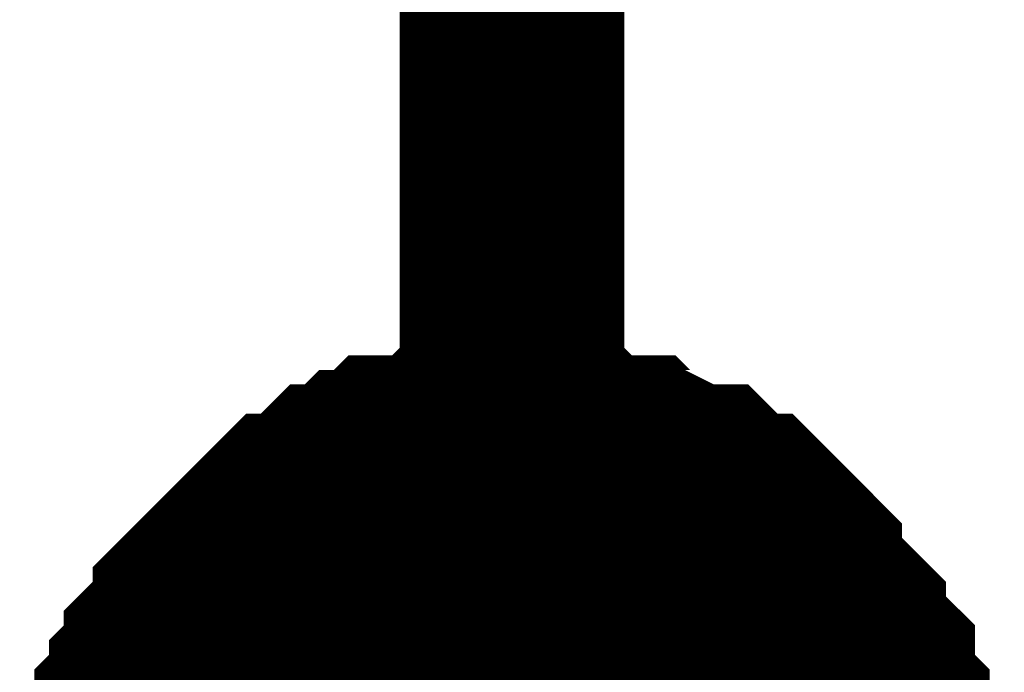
# Model space of a CAD drawing. Header units: inches. Extents: x 0 to 292, y 0 to 193.
# Tile 226 of 256: x 201 to 202.313, y 129.752 to 130.623. Entities that reach past the tile are written whole.
import ezdxf

# ---------------------------------------------------------------- set-up
doc = ezdxf.new("R2010")
doc.units = ezdxf.units.IN
doc.layers.add('Sheet', color=255, linetype='Continuous')

msp = doc.modelspace()

# ---------------------------------------------------------------- linework, layer by layer
at = {"layer": 'Sheet'}
for points in [[(201.6566, 139.4394, 0.2997, 0.2997, 0), (201.6566, 129.5379, 0.2997, 0.2997, 0)], [(201.15, 129.5964, 0.2997, 0.2997, 0), (201.15, 129.6159, 0.2997, 0.2997, 0), (201.1695, 129.6354, 0.2997, 0.2997, 0), (201.1695, 129.6549, 0.2997, 0.2997, 0), (201.1695, 129.6939, 0.2997, 0.2997, 0), (201.1889, 129.7134, 0.2997, 0.2997, 0), (201.1889, 129.7329, 0.2997, 0.2997, 0), (201.2084, 129.7524, 0.2997, 0.2997, 0), (201.2084, 129.7718, 0.2997, 0.2997, 0), (201.2279, 129.7913, 0.2997, 0.2997, 0), (201.2474, 129.8108, 0.2997, 0.2997, 0), (201.2474, 129.8303, 0.2997, 0.2997, 0), (201.2669, 129.8498, 0.2997, 0.2997, 0), (201.2864, 129.8693, 0.2997, 0.2997, 0), (201.3058, 129.8888, 0.2997, 0.2997, 0), (201.3253, 129.9083, 0.2997, 0.2997, 0), (201.3448, 129.9278, 0.2997, 0.2997, 0), (201.3643, 129.9473, 0.2997, 0.2997, 0), (201.3838, 129.9473, 0.2997, 0.2997, 0), (201.4033, 129.9668, 0.2997, 0.2997, 0), (201.4227, 129.9862, 0.2997, 0.2997, 0), (201.4422, 129.9862, 0.2997, 0.2997, 0), (201.4617, 130.0057, 0.2997, 0.2997, 0), (201.4812, 130.0057, 0.2997, 0.2997, 0), (201.5007, 130.0252, 0.2997, 0.2997, 0), (201.5396, 130.0252, 0.2997, 0.2997, 0), (201.5591, 130.0252, 0.2997, 0.2997, 0), (201.5786, 130.0447, 0.2997, 0.2997, 0), (201.5981, 130.0447, 0.2997, 0.2997, 0), (201.6371, 130.0447, 0.2997, 0.2997, 0), (201.6566, 130.0447, 0.2997, 0.2997, 0)], [(201.15, 129.5964, 0.2997, 0.2997, 0), (201.15, 129.6159, 0.2997, 0.2997, 0), (201.1695, 129.6354, 0.2997, 0.2997, 0), (201.1695, 129.6549, 0.2997, 0.2997, 0), (201.1695, 129.6939, 0.2997, 0.2997, 0), (201.1889, 129.7134, 0.2997, 0.2997, 0), (201.1889, 129.7329, 0.2997, 0.2997, 0), (201.2084, 129.7524, 0.2997, 0.2997, 0), (201.2084, 129.7718, 0.2997, 0.2997, 0), (201.2279, 129.7913, 0.2997, 0.2997, 0), (201.2474, 129.8108, 0.2997, 0.2997, 0), (201.2474, 129.8303, 0.2997, 0.2997, 0), (201.2669, 129.8498, 0.2997, 0.2997, 0), (201.2864, 129.8693, 0.2997, 0.2997, 0), (201.3058, 129.8888, 0.2997, 0.2997, 0), (201.3253, 129.9083, 0.2997, 0.2997, 0), (201.3448, 129.9278, 0.2997, 0.2997, 0), (201.3643, 129.9473, 0.2997, 0.2997, 0), (201.3838, 129.9473, 0.2997, 0.2997, 0), (201.4033, 129.9668, 0.2997, 0.2997, 0), (201.4227, 129.9862, 0.2997, 0.2997, 0), (201.4422, 129.9862, 0.2997, 0.2997, 0), (201.4617, 130.0057, 0.2997, 0.2997, 0), (201.4812, 130.0057, 0.2997, 0.2997, 0), (201.5007, 130.0252, 0.2997, 0.2997, 0), (201.5396, 130.0252, 0.2997, 0.2997, 0), (201.5591, 130.0252, 0.2997, 0.2997, 0), (201.5786, 130.0447, 0.2997, 0.2997, 0), (201.5981, 130.0447, 0.2997, 0.2997, 0), (201.6371, 130.0447, 0.2997, 0.2997, 0), (201.6566, 130.0447, 0.2997, 0.2997, 0)], [(201.15, 129.5964, 0.2997, 0.2997, 0), (201.15, 129.6159, 0.2997, 0.2997, 0), (201.1695, 129.6354, 0.2997, 0.2997, 0), (201.1695, 129.6549, 0.2997, 0.2997, 0), (201.1695, 129.6939, 0.2997, 0.2997, 0), (201.1889, 129.7134, 0.2997, 0.2997, 0), (201.1889, 129.7329, 0.2997, 0.2997, 0), (201.2084, 129.7524, 0.2997, 0.2997, 0), (201.2084, 129.7718, 0.2997, 0.2997, 0), (201.2279, 129.7913, 0.2997, 0.2997, 0), (201.2474, 129.8108, 0.2997, 0.2997, 0), (201.2474, 129.8303, 0.2997, 0.2997, 0), (201.2669, 129.8498, 0.2997, 0.2997, 0), (201.2864, 129.8693, 0.2997, 0.2997, 0), (201.3058, 129.8888, 0.2997, 0.2997, 0), (201.3253, 129.9083, 0.2997, 0.2997, 0), (201.3448, 129.9278, 0.2997, 0.2997, 0), (201.3643, 129.9473, 0.2997, 0.2997, 0), (201.3838, 129.9473, 0.2997, 0.2997, 0), (201.4033, 129.9668, 0.2997, 0.2997, 0), (201.4227, 129.9862, 0.2997, 0.2997, 0), (201.4422, 129.9862, 0.2997, 0.2997, 0), (201.4617, 130.0057, 0.2997, 0.2997, 0), (201.4812, 130.0057, 0.2997, 0.2997, 0), (201.5007, 130.0252, 0.2997, 0.2997, 0), (201.5396, 130.0252, 0.2997, 0.2997, 0), (201.5591, 130.0252, 0.2997, 0.2997, 0), (201.5786, 130.0447, 0.2997, 0.2997, 0), (201.5981, 130.0447, 0.2997, 0.2997, 0), (201.6371, 130.0447, 0.2997, 0.2997, 0), (201.6566, 130.0447, 0.2997, 0.2997, 0)], [(201.15, 129.5964, 0.2997, 0.2997, 0), (201.15, 129.6159, 0.2997, 0.2997, 0), (201.1695, 129.6354, 0.2997, 0.2997, 0), (201.1695, 129.6549, 0.2997, 0.2997, 0), (201.1695, 129.6939, 0.2997, 0.2997, 0), (201.1889, 129.7134, 0.2997, 0.2997, 0), (201.1889, 129.7329, 0.2997, 0.2997, 0), (201.2084, 129.7524, 0.2997, 0.2997, 0), (201.2084, 129.7718, 0.2997, 0.2997, 0), (201.2279, 129.7913, 0.2997, 0.2997, 0), (201.2474, 129.8108, 0.2997, 0.2997, 0), (201.2474, 129.8303, 0.2997, 0.2997, 0), (201.2669, 129.8498, 0.2997, 0.2997, 0), (201.2864, 129.8693, 0.2997, 0.2997, 0), (201.3058, 129.8888, 0.2997, 0.2997, 0), (201.3253, 129.9083, 0.2997, 0.2997, 0), (201.3448, 129.9278, 0.2997, 0.2997, 0), (201.3643, 129.9473, 0.2997, 0.2997, 0), (201.3838, 129.9473, 0.2997, 0.2997, 0), (201.4033, 129.9668, 0.2997, 0.2997, 0), (201.4227, 129.9862, 0.2997, 0.2997, 0), (201.4422, 129.9862, 0.2997, 0.2997, 0), (201.4617, 130.0057, 0.2997, 0.2997, 0), (201.4812, 130.0057, 0.2997, 0.2997, 0), (201.5007, 130.0252, 0.2997, 0.2997, 0), (201.5396, 130.0252, 0.2997, 0.2997, 0), (201.5591, 130.0252, 0.2997, 0.2997, 0), (201.5786, 130.0447, 0.2997, 0.2997, 0), (201.5981, 130.0447, 0.2997, 0.2997, 0), (201.6371, 130.0447, 0.2997, 0.2997, 0), (201.6566, 130.0447, 0.2997, 0.2997, 0)], [(201.6566, 130.0447, 0.2997, 0.2997, 0), (201.6566, 130.0447, 0.2997, 0.2997, 0)], [(201.6566, 130.0447, 0.2997, 0.2997, 0), (201.676, 130.0447, 0.2997, 0.2997, 0), (201.715, 130.0447, 0.2997, 0.2997, 0), (201.7345, 130.0447, 0.2997, 0.2997, 0), (201.754, 130.0252, 0.2997, 0.2997, 0), (201.7929, 130.0252, 0.2997, 0.2997, 0), (201.8124, 130.0252, 0.2997, 0.2997, 0), (201.8319, 130.0057, 0.2997, 0.2997, 0), (201.8514, 130.0057, 0.2997, 0.2997, 0), (201.8904, 129.9862, 0.2997, 0.2997, 0), (201.9098, 129.9862, 0.2997, 0.2997, 0), (201.9293, 129.9668, 0.2997, 0.2997, 0), (201.9488, 129.9473, 0.2997, 0.2997, 0), (201.9683, 129.9473, 0.2997, 0.2997, 0), (201.9878, 129.9278, 0.2997, 0.2997, 0), (202.0073, 129.9083, 0.2997, 0.2997, 0), (202.0267, 129.8888, 0.2997, 0.2997, 0), (202.0267, 129.8693, 0.2997, 0.2997, 0), (202.0462, 129.8498, 0.2997, 0.2997, 0), (202.0657, 129.8303, 0.2997, 0.2997, 0), (202.0852, 129.8108, 0.2997, 0.2997, 0), (202.0852, 129.7913, 0.2997, 0.2997, 0), (202.1047, 129.7718, 0.2997, 0.2997, 0), (202.1242, 129.7524, 0.2997, 0.2997, 0), (202.1242, 129.7329, 0.2997, 0.2997, 0), (202.1242, 129.7134, 0.2997, 0.2997, 0), (202.1436, 129.6939, 0.2997, 0.2997, 0), (202.1436, 129.6549, 0.2997, 0.2997, 0), (202.1436, 129.6354, 0.2997, 0.2997, 0), (202.1631, 129.6159, 0.2997, 0.2997, 0), (202.1631, 129.5964, 0.2997, 0.2997, 0)], [(201.6566, 130.0447, 0.2997, 0.2997, 0), (201.6566, 130.0447, 0.2997, 0.2997, 0)], [(201.6566, 130.0447, 0.2997, 0.2997, 0), (201.676, 130.0447, 0.2997, 0.2997, 0), (201.715, 130.0447, 0.2997, 0.2997, 0), (201.7345, 130.0447, 0.2997, 0.2997, 0), (201.754, 130.0252, 0.2997, 0.2997, 0), (201.7929, 130.0252, 0.2997, 0.2997, 0), (201.8124, 130.0252, 0.2997, 0.2997, 0), (201.8319, 130.0057, 0.2997, 0.2997, 0), (201.8514, 130.0057, 0.2997, 0.2997, 0), (201.8904, 129.9862, 0.2997, 0.2997, 0), (201.9098, 129.9862, 0.2997, 0.2997, 0), (201.9293, 129.9668, 0.2997, 0.2997, 0), (201.9488, 129.9473, 0.2997, 0.2997, 0), (201.9683, 129.9473, 0.2997, 0.2997, 0), (201.9878, 129.9278, 0.2997, 0.2997, 0), (202.0073, 129.9083, 0.2997, 0.2997, 0), (202.0267, 129.8888, 0.2997, 0.2997, 0), (202.0267, 129.8693, 0.2997, 0.2997, 0), (202.0462, 129.8498, 0.2997, 0.2997, 0), (202.0657, 129.8303, 0.2997, 0.2997, 0), (202.0852, 129.8108, 0.2997, 0.2997, 0), (202.0852, 129.7913, 0.2997, 0.2997, 0), (202.1047, 129.7718, 0.2997, 0.2997, 0), (202.1242, 129.7524, 0.2997, 0.2997, 0), (202.1242, 129.7329, 0.2997, 0.2997, 0), (202.1242, 129.7134, 0.2997, 0.2997, 0), (202.1436, 129.6939, 0.2997, 0.2997, 0), (202.1436, 129.6549, 0.2997, 0.2997, 0), (202.1436, 129.6354, 0.2997, 0.2997, 0), (202.1631, 129.6159, 0.2997, 0.2997, 0), (202.1631, 129.5964, 0.2997, 0.2997, 0)], [(201.6566, 130.0447, 0.2997, 0.2997, 0), (201.6566, 130.0447, 0.2997, 0.2997, 0)], [(201.6566, 130.0447, 0.2997, 0.2997, 0), (201.676, 130.0447, 0.2997, 0.2997, 0), (201.715, 130.0447, 0.2997, 0.2997, 0), (201.7345, 130.0447, 0.2997, 0.2997, 0), (201.754, 130.0252, 0.2997, 0.2997, 0), (201.7929, 130.0252, 0.2997, 0.2997, 0), (201.8124, 130.0252, 0.2997, 0.2997, 0), (201.8319, 130.0057, 0.2997, 0.2997, 0), (201.8514, 130.0057, 0.2997, 0.2997, 0), (201.8904, 129.9862, 0.2997, 0.2997, 0), (201.9098, 129.9862, 0.2997, 0.2997, 0), (201.9293, 129.9668, 0.2997, 0.2997, 0), (201.9488, 129.9473, 0.2997, 0.2997, 0), (201.9683, 129.9473, 0.2997, 0.2997, 0), (201.9878, 129.9278, 0.2997, 0.2997, 0), (202.0073, 129.9083, 0.2997, 0.2997, 0), (202.0267, 129.8888, 0.2997, 0.2997, 0), (202.0267, 129.8693, 0.2997, 0.2997, 0), (202.0462, 129.8498, 0.2997, 0.2997, 0), (202.0657, 129.8303, 0.2997, 0.2997, 0), (202.0852, 129.8108, 0.2997, 0.2997, 0), (202.0852, 129.7913, 0.2997, 0.2997, 0), (202.1047, 129.7718, 0.2997, 0.2997, 0), (202.1242, 129.7524, 0.2997, 0.2997, 0), (202.1242, 129.7329, 0.2997, 0.2997, 0), (202.1242, 129.7134, 0.2997, 0.2997, 0), (202.1436, 129.6939, 0.2997, 0.2997, 0), (202.1436, 129.6549, 0.2997, 0.2997, 0), (202.1436, 129.6354, 0.2997, 0.2997, 0), (202.1631, 129.6159, 0.2997, 0.2997, 0), (202.1631, 129.5964, 0.2997, 0.2997, 0)], [(201.6566, 130.0447, 0.2997, 0.2997, 0), (201.6566, 130.0447, 0.2997, 0.2997, 0)], [(201.6566, 130.0447, 0.2997, 0.2997, 0), (201.676, 130.0447, 0.2997, 0.2997, 0), (201.715, 130.0447, 0.2997, 0.2997, 0), (201.7345, 130.0447, 0.2997, 0.2997, 0), (201.754, 130.0252, 0.2997, 0.2997, 0), (201.7929, 130.0252, 0.2997, 0.2997, 0), (201.8124, 130.0252, 0.2997, 0.2997, 0), (201.8319, 130.0057, 0.2997, 0.2997, 0), (201.8514, 130.0057, 0.2997, 0.2997, 0), (201.8904, 129.9862, 0.2997, 0.2997, 0), (201.9098, 129.9862, 0.2997, 0.2997, 0), (201.9293, 129.9668, 0.2997, 0.2997, 0), (201.9488, 129.9473, 0.2997, 0.2997, 0), (201.9683, 129.9473, 0.2997, 0.2997, 0), (201.9878, 129.9278, 0.2997, 0.2997, 0), (202.0073, 129.9083, 0.2997, 0.2997, 0), (202.0267, 129.8888, 0.2997, 0.2997, 0), (202.0267, 129.8693, 0.2997, 0.2997, 0), (202.0462, 129.8498, 0.2997, 0.2997, 0), (202.0657, 129.8303, 0.2997, 0.2997, 0), (202.0852, 129.8108, 0.2997, 0.2997, 0), (202.0852, 129.7913, 0.2997, 0.2997, 0), (202.1047, 129.7718, 0.2997, 0.2997, 0), (202.1242, 129.7524, 0.2997, 0.2997, 0), (202.1242, 129.7329, 0.2997, 0.2997, 0), (202.1242, 129.7134, 0.2997, 0.2997, 0), (202.1436, 129.6939, 0.2997, 0.2997, 0), (202.1436, 129.6549, 0.2997, 0.2997, 0), (202.1436, 129.6354, 0.2997, 0.2997, 0), (202.1631, 129.6159, 0.2997, 0.2997, 0), (202.1631, 129.5964, 0.2997, 0.2997, 0)], [(201.1695, 129.6939, 0.0991, 0.0991, 0), (201.1889, 129.7134, 0.0991, 0.0991, 0), (201.1889, 129.7329, 0.0991, 0.0991, 0), (201.2084, 129.7524, 0.0991, 0.0991, 0), (201.2084, 129.7718, 0.0991, 0.0991, 0), (201.2279, 129.7913, 0.0991, 0.0991, 0), (201.2474, 129.8108, 0.0991, 0.0991, 0), (201.2474, 129.8303, 0.0991, 0.0991, 0), (201.2669, 129.8498, 0.0991, 0.0991, 0), (201.2864, 129.8693, 0.0991, 0.0991, 0), (201.3058, 129.8888, 0.0991, 0.0991, 0), (201.3253, 129.9083, 0.0991, 0.0991, 0), (201.3448, 129.9278, 0.0991, 0.0991, 0), (201.3643, 129.9473, 0.0991, 0.0991, 0), (201.3838, 129.9473, 0.0991, 0.0991, 0), (201.4033, 129.9668, 0.0991, 0.0991, 0), (201.4227, 129.9862, 0.0991, 0.0991, 0), (201.4422, 129.9862, 0.0991, 0.0991, 0), (201.4617, 130.0057, 0.0991, 0.0991, 0), (201.4812, 130.0057, 0.0991, 0.0991, 0), (201.5007, 130.0252, 0.0991, 0.0991, 0), (201.5396, 130.0252, 0.0991, 0.0991, 0), (201.5591, 130.0252, 0.0991, 0.0991, 0), (201.5786, 130.0447, 0.0991, 0.0991, 0), (201.5981, 130.0447, 0.0991, 0.0991, 0), (201.6371, 130.0447, 0.0991, 0.0991, 0), (201.6566, 130.0447, 0.0991, 0.0991, 0)], [(201.1695, 129.6939, 0.0991, 0.0991, 0), (201.1889, 129.7134, 0.0991, 0.0991, 0), (201.1889, 129.7329, 0.0991, 0.0991, 0), (201.2084, 129.7524, 0.0991, 0.0991, 0), (201.2084, 129.7718, 0.0991, 0.0991, 0), (201.2279, 129.7913, 0.0991, 0.0991, 0), (201.2474, 129.8108, 0.0991, 0.0991, 0), (201.2474, 129.8303, 0.0991, 0.0991, 0), (201.2669, 129.8498, 0.0991, 0.0991, 0), (201.2864, 129.8693, 0.0991, 0.0991, 0), (201.3058, 129.8888, 0.0991, 0.0991, 0), (201.3253, 129.9083, 0.0991, 0.0991, 0), (201.3448, 129.9278, 0.0991, 0.0991, 0), (201.3643, 129.9473, 0.0991, 0.0991, 0), (201.3838, 129.9473, 0.0991, 0.0991, 0), (201.4033, 129.9668, 0.0991, 0.0991, 0), (201.4227, 129.9862, 0.0991, 0.0991, 0), (201.4422, 129.9862, 0.0991, 0.0991, 0), (201.4617, 130.0057, 0.0991, 0.0991, 0), (201.4812, 130.0057, 0.0991, 0.0991, 0), (201.5007, 130.0252, 0.0991, 0.0991, 0), (201.5396, 130.0252, 0.0991, 0.0991, 0), (201.5591, 130.0252, 0.0991, 0.0991, 0), (201.5786, 130.0447, 0.0991, 0.0991, 0), (201.5981, 130.0447, 0.0991, 0.0991, 0), (201.6371, 130.0447, 0.0991, 0.0991, 0), (201.6566, 130.0447, 0.0991, 0.0991, 0)], [(201.1695, 129.6939, 0.0991, 0.0991, 0), (201.1889, 129.7134, 0.0991, 0.0991, 0), (201.1889, 129.7329, 0.0991, 0.0991, 0), (201.2084, 129.7524, 0.0991, 0.0991, 0), (201.2084, 129.7718, 0.0991, 0.0991, 0), (201.2279, 129.7913, 0.0991, 0.0991, 0), (201.2474, 129.8108, 0.0991, 0.0991, 0), (201.2474, 129.8303, 0.0991, 0.0991, 0), (201.2669, 129.8498, 0.0991, 0.0991, 0), (201.2864, 129.8693, 0.0991, 0.0991, 0), (201.3058, 129.8888, 0.0991, 0.0991, 0), (201.3253, 129.9083, 0.0991, 0.0991, 0), (201.3448, 129.9278, 0.0991, 0.0991, 0), (201.3643, 129.9473, 0.0991, 0.0991, 0), (201.3838, 129.9473, 0.0991, 0.0991, 0), (201.4033, 129.9668, 0.0991, 0.0991, 0), (201.4227, 129.9862, 0.0991, 0.0991, 0), (201.4422, 129.9862, 0.0991, 0.0991, 0), (201.4617, 130.0057, 0.0991, 0.0991, 0), (201.4812, 130.0057, 0.0991, 0.0991, 0), (201.5007, 130.0252, 0.0991, 0.0991, 0), (201.5396, 130.0252, 0.0991, 0.0991, 0), (201.5591, 130.0252, 0.0991, 0.0991, 0), (201.5786, 130.0447, 0.0991, 0.0991, 0), (201.5981, 130.0447, 0.0991, 0.0991, 0), (201.6371, 130.0447, 0.0991, 0.0991, 0), (201.6566, 130.0447, 0.0991, 0.0991, 0)], [(201.1695, 129.6939, 0.0991, 0.0991, 0), (201.1889, 129.7134, 0.0991, 0.0991, 0), (201.1889, 129.7329, 0.0991, 0.0991, 0), (201.2084, 129.7524, 0.0991, 0.0991, 0), (201.2084, 129.7718, 0.0991, 0.0991, 0), (201.2279, 129.7913, 0.0991, 0.0991, 0), (201.2474, 129.8108, 0.0991, 0.0991, 0), (201.2474, 129.8303, 0.0991, 0.0991, 0), (201.2669, 129.8498, 0.0991, 0.0991, 0), (201.2864, 129.8693, 0.0991, 0.0991, 0), (201.3058, 129.8888, 0.0991, 0.0991, 0), (201.3253, 129.9083, 0.0991, 0.0991, 0), (201.3448, 129.9278, 0.0991, 0.0991, 0), (201.3643, 129.9473, 0.0991, 0.0991, 0), (201.3838, 129.9473, 0.0991, 0.0991, 0), (201.4033, 129.9668, 0.0991, 0.0991, 0), (201.4227, 129.9862, 0.0991, 0.0991, 0), (201.4422, 129.9862, 0.0991, 0.0991, 0), (201.4617, 130.0057, 0.0991, 0.0991, 0), (201.4812, 130.0057, 0.0991, 0.0991, 0), (201.5007, 130.0252, 0.0991, 0.0991, 0), (201.5396, 130.0252, 0.0991, 0.0991, 0), (201.5591, 130.0252, 0.0991, 0.0991, 0), (201.5786, 130.0447, 0.0991, 0.0991, 0), (201.5981, 130.0447, 0.0991, 0.0991, 0), (201.6371, 130.0447, 0.0991, 0.0991, 0), (201.6566, 130.0447, 0.0991, 0.0991, 0)], [(201.6566, 130.0447, 0.0991, 0.0991, 0), (201.6566, 130.0447, 0.0991, 0.0991, 0)], [(201.6566, 130.0447, 0.0991, 0.0991, 0), (201.676, 130.0447, 0.0991, 0.0991, 0), (201.715, 130.0447, 0.0991, 0.0991, 0), (201.7345, 130.0447, 0.0991, 0.0991, 0), (201.754, 130.0252, 0.0991, 0.0991, 0), (201.7929, 130.0252, 0.0991, 0.0991, 0), (201.8124, 130.0252, 0.0991, 0.0991, 0), (201.8319, 130.0057, 0.0991, 0.0991, 0), (201.8514, 130.0057, 0.0991, 0.0991, 0), (201.8904, 129.9862, 0.0991, 0.0991, 0), (201.9098, 129.9862, 0.0991, 0.0991, 0), (201.9293, 129.9668, 0.0991, 0.0991, 0), (201.9488, 129.9473, 0.0991, 0.0991, 0), (201.9683, 129.9473, 0.0991, 0.0991, 0), (201.9878, 129.9278, 0.0991, 0.0991, 0), (202.0073, 129.9083, 0.0991, 0.0991, 0), (202.0267, 129.8888, 0.0991, 0.0991, 0), (202.0267, 129.8693, 0.0991, 0.0991, 0), (202.0462, 129.8498, 0.0991, 0.0991, 0), (202.0657, 129.8303, 0.0991, 0.0991, 0), (202.0852, 129.8108, 0.0991, 0.0991, 0), (202.0852, 129.7913, 0.0991, 0.0991, 0), (202.1047, 129.7718, 0.0991, 0.0991, 0), (202.1242, 129.7524, 0.0991, 0.0991, 0), (202.1242, 129.7329, 0.0991, 0.0991, 0), (202.1242, 129.7134, 0.0991, 0.0991, 0), (202.1436, 129.6939, 0.0991, 0.0991, 0)], [(201.6566, 130.0447, 0.0991, 0.0991, 0), (201.6566, 130.0447, 0.0991, 0.0991, 0)], [(201.6566, 130.0447, 0.0991, 0.0991, 0), (201.676, 130.0447, 0.0991, 0.0991, 0), (201.715, 130.0447, 0.0991, 0.0991, 0), (201.7345, 130.0447, 0.0991, 0.0991, 0), (201.754, 130.0252, 0.0991, 0.0991, 0), (201.7929, 130.0252, 0.0991, 0.0991, 0), (201.8124, 130.0252, 0.0991, 0.0991, 0), (201.8319, 130.0057, 0.0991, 0.0991, 0), (201.8514, 130.0057, 0.0991, 0.0991, 0), (201.8904, 129.9862, 0.0991, 0.0991, 0), (201.9098, 129.9862, 0.0991, 0.0991, 0), (201.9293, 129.9668, 0.0991, 0.0991, 0), (201.9488, 129.9473, 0.0991, 0.0991, 0), (201.9683, 129.9473, 0.0991, 0.0991, 0), (201.9878, 129.9278, 0.0991, 0.0991, 0), (202.0073, 129.9083, 0.0991, 0.0991, 0), (202.0267, 129.8888, 0.0991, 0.0991, 0), (202.0267, 129.8693, 0.0991, 0.0991, 0), (202.0462, 129.8498, 0.0991, 0.0991, 0), (202.0657, 129.8303, 0.0991, 0.0991, 0), (202.0852, 129.8108, 0.0991, 0.0991, 0), (202.0852, 129.7913, 0.0991, 0.0991, 0), (202.1047, 129.7718, 0.0991, 0.0991, 0), (202.1242, 129.7524, 0.0991, 0.0991, 0), (202.1242, 129.7329, 0.0991, 0.0991, 0), (202.1242, 129.7134, 0.0991, 0.0991, 0), (202.1436, 129.6939, 0.0991, 0.0991, 0)], [(201.6566, 130.0447, 0.0991, 0.0991, 0), (201.6566, 130.0447, 0.0991, 0.0991, 0)], [(201.6566, 130.0447, 0.0991, 0.0991, 0), (201.676, 130.0447, 0.0991, 0.0991, 0), (201.715, 130.0447, 0.0991, 0.0991, 0), (201.7345, 130.0447, 0.0991, 0.0991, 0), (201.754, 130.0252, 0.0991, 0.0991, 0), (201.7929, 130.0252, 0.0991, 0.0991, 0), (201.8124, 130.0252, 0.0991, 0.0991, 0), (201.8319, 130.0057, 0.0991, 0.0991, 0), (201.8514, 130.0057, 0.0991, 0.0991, 0), (201.8904, 129.9862, 0.0991, 0.0991, 0), (201.9098, 129.9862, 0.0991, 0.0991, 0), (201.9293, 129.9668, 0.0991, 0.0991, 0), (201.9488, 129.9473, 0.0991, 0.0991, 0), (201.9683, 129.9473, 0.0991, 0.0991, 0), (201.9878, 129.9278, 0.0991, 0.0991, 0), (202.0073, 129.9083, 0.0991, 0.0991, 0), (202.0267, 129.8888, 0.0991, 0.0991, 0), (202.0267, 129.8693, 0.0991, 0.0991, 0), (202.0462, 129.8498, 0.0991, 0.0991, 0), (202.0657, 129.8303, 0.0991, 0.0991, 0), (202.0852, 129.8108, 0.0991, 0.0991, 0), (202.0852, 129.7913, 0.0991, 0.0991, 0), (202.1047, 129.7718, 0.0991, 0.0991, 0), (202.1242, 129.7524, 0.0991, 0.0991, 0), (202.1242, 129.7329, 0.0991, 0.0991, 0), (202.1242, 129.7134, 0.0991, 0.0991, 0), (202.1436, 129.6939, 0.0991, 0.0991, 0)], [(201.6566, 130.0447, 0.0991, 0.0991, 0), (201.6566, 130.0447, 0.0991, 0.0991, 0)], [(201.6566, 130.0447, 0.0991, 0.0991, 0), (201.676, 130.0447, 0.0991, 0.0991, 0), (201.715, 130.0447, 0.0991, 0.0991, 0), (201.7345, 130.0447, 0.0991, 0.0991, 0), (201.754, 130.0252, 0.0991, 0.0991, 0), (201.7929, 130.0252, 0.0991, 0.0991, 0), (201.8124, 130.0252, 0.0991, 0.0991, 0), (201.8319, 130.0057, 0.0991, 0.0991, 0), (201.8514, 130.0057, 0.0991, 0.0991, 0), (201.8904, 129.9862, 0.0991, 0.0991, 0), (201.9098, 129.9862, 0.0991, 0.0991, 0), (201.9293, 129.9668, 0.0991, 0.0991, 0), (201.9488, 129.9473, 0.0991, 0.0991, 0), (201.9683, 129.9473, 0.0991, 0.0991, 0), (201.9878, 129.9278, 0.0991, 0.0991, 0), (202.0073, 129.9083, 0.0991, 0.0991, 0), (202.0267, 129.8888, 0.0991, 0.0991, 0), (202.0267, 129.8693, 0.0991, 0.0991, 0), (202.0462, 129.8498, 0.0991, 0.0991, 0), (202.0657, 129.8303, 0.0991, 0.0991, 0), (202.0852, 129.8108, 0.0991, 0.0991, 0), (202.0852, 129.7913, 0.0991, 0.0991, 0), (202.1047, 129.7718, 0.0991, 0.0991, 0), (202.1242, 129.7524, 0.0991, 0.0991, 0), (202.1242, 129.7329, 0.0991, 0.0991, 0), (202.1242, 129.7134, 0.0991, 0.0991, 0), (202.1436, 129.6939, 0.0991, 0.0991, 0)]]:
    msp.add_lwpolyline(points, format="xyseb", dxfattribs=at)
msp.add_lwpolyline([(201.422, 129.54, 0.508, 0.508, 1), (201.93, 129.54, 0.508, 0.508, 1)], format="xyseb", close=True, dxfattribs=at)

doc.saveas('drawing.dxf')
